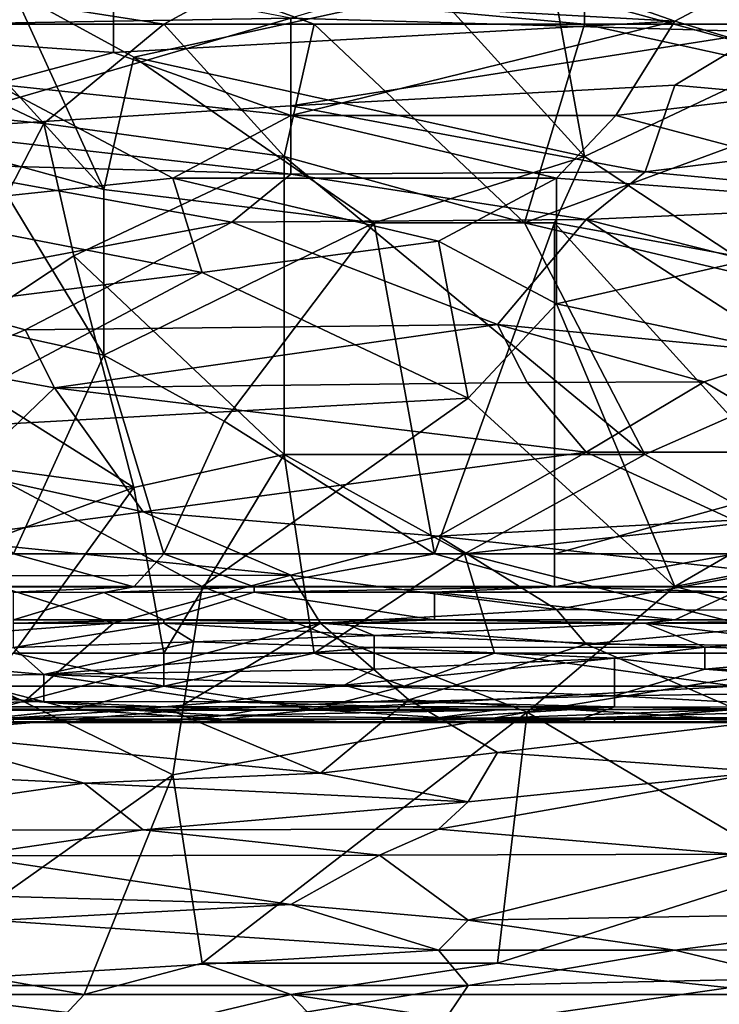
# Model space of a CAD drawing. Extents: x -0.375 to 0.375, y -0.309 to 0.309.
# Tile 162 of 226: x -0.047 to 0.003, y 0.138 to 0.208. Entities that reach past the tile are written whole.
import ezdxf

# ---------------------------------------------------------------- set-up
doc = ezdxf.new("R2010")
doc.units = 0

msp = doc.modelspace()

# ---------------------------------------------------------------- linework, layer by layer
for points in [[(-0.027417, 0.208015, 0.800761), (0.006257, 0.207032, 0.798826), (-0.002162, 0.215583, 0.812376)], [(0.01257, 0.21306, 0.808504), (-0.002162, 0.215583, 0.812376), (0.006257, 0.207032, 0.798826)], [(-0.054778, 0.213263, 0.81044), (-0.052673, 0.207588, 0.800761), (-0.027417, 0.208015, 0.800761)], [(-0.000057, 0.207797, 0.447201), (-0.040045, 0.210034, 0.447661), (-0.012685, 0.212272, 0.44808)], [(-0.000057, 0.207797, 0.447201), (-0.012685, 0.212272, 0.44808), (0.008361, 0.212272, 0.448068)], [(-0.000057, 0.207797, 0.447201), (0.008361, 0.212272, 0.448068), (0.014675, 0.203367, 0.446533)], [(-0.071615, 0.207797, 0.447359), (-0.073719, 0.210034, 0.447866), (-0.040045, 0.210034, 0.447661)], [(-0.071615, 0.207797, 0.447359), (-0.040045, 0.210034, 0.447661), (-0.040045, 0.20556, 0.446858)], [(-0.06002, 0.207591, 0.449946), (-0.036464, 0.207591, 0.449971), (-0.051454, 0.20995, 0.449611)], [(-0.040747, 0.195798, 0.354214), (-0.053596, 0.20995, 0.354317), (-0.047171, 0.20995, 0.354291)], [(-0.049313, 0.198157, 0.354246), (-0.053596, 0.20995, 0.354317), (-0.040747, 0.195798, 0.354214)], [(-0.036464, 0.207591, 0.449971), (-0.03218, 0.20995, 0.4496), (-0.051454, 0.20995, 0.449611)], [(-0.038605, 0.205233, 0.354291), (-0.047171, 0.20995, 0.354291), (-0.01719, 0.20995, 0.35426)], [(-0.040747, 0.195798, 0.354214), (-0.047171, 0.20995, 0.354291), (-0.038605, 0.205233, 0.354291)], [(-0.040045, 0.20556, 0.446858), (-0.040045, 0.210034, 0.447661), (-0.000057, 0.207797, 0.447201)], [(-0.038605, 0.205233, 0.354291), (-0.01719, 0.20995, 0.35426), (-0.006482, 0.198157, 0.354236)], [(-0.036464, 0.207591, 0.449971), (-0.025756, 0.207591, 0.449957), (-0.03218, 0.20995, 0.4496)], [(-0.006482, 0.207591, 0.449953), (-0.006482, 0.20995, 0.449596), (-0.03218, 0.20995, 0.4496)], [(-0.025756, 0.207591, 0.449957), (-0.006482, 0.207591, 0.449953), (-0.03218, 0.20995, 0.4496)], [(-0.006482, 0.198157, 0.354236), (-0.01719, 0.20995, 0.35426), (-0.008623, 0.20995, 0.354263)], [(0.008509, 0.205233, 0.354277), (-0.008623, 0.20995, 0.354263), (0.004226, 0.20995, 0.354256)], [(-0.006482, 0.198157, 0.354236), (-0.008623, 0.20995, 0.354263), (0.008509, 0.205233, 0.354277)], [(0.014933, 0.207591, 0.449942), (0.029924, 0.20995, 0.449593), (-0.006482, 0.20995, 0.449596)], [(-0.006482, 0.207591, 0.449953), (0.014933, 0.207591, 0.449942), (-0.006482, 0.20995, 0.449596)], [(-0.048464, 0.203322, 0.446544), (-0.071615, 0.207797, 0.447359), (-0.040045, 0.20556, 0.446858)], [(-0.054778, 0.200041, 0.789147), (-0.027417, 0.201767, 0.791083), (-0.027417, 0.208015, 0.800761)], [(-0.052673, 0.207588, 0.800761), (-0.054778, 0.200041, 0.789147), (-0.027417, 0.208015, 0.800761)], [(-0.040045, 0.20556, 0.446858), (-0.000057, 0.207797, 0.447201), (-0.027417, 0.201085, 0.446243)], [(-0.027417, 0.201767, 0.791083), (0.006257, 0.207032, 0.798826), (-0.027417, 0.208015, 0.800761)], [(-0.027417, 0.201085, 0.446243), (-0.000057, 0.207797, 0.447201), (-0.004267, 0.201085, 0.446232)], [(-0.004267, 0.201085, 0.446232), (-0.000057, 0.207797, 0.447201), (0.014675, 0.203367, 0.446533)], [(-0.068587, 0.202874, 0.449942), (-0.04503, 0.200515, 0.449939), (-0.06002, 0.207591, 0.449946)], [(-0.04503, 0.200515, 0.449939), (-0.036464, 0.207591, 0.449971), (-0.06002, 0.207591, 0.449946)], [(-0.04503, 0.200515, 0.449939), (-0.027897, 0.198157, 0.449942), (-0.036464, 0.207591, 0.449971)], [(-0.027897, 0.198157, 0.449942), (-0.025756, 0.207591, 0.449957), (-0.036464, 0.207591, 0.449971)], [(-0.027897, 0.198157, 0.449942), (-0.010765, 0.19344, 0.449961), (-0.025756, 0.207591, 0.449957)], [(0.006257, 0.207032, 0.798826), (-0.027417, 0.201767, 0.791083), (-0.000057, 0.203237, 0.793019)], [(-0.025756, 0.207591, 0.449957), (-0.010765, 0.19344, 0.449961), (-0.006482, 0.207591, 0.449953)], [(-0.010765, 0.19344, 0.449961), (0.014933, 0.202874, 0.449942), (-0.006482, 0.207591, 0.449953)], [(0.014933, 0.202874, 0.449942), (0.014933, 0.207591, 0.449942), (-0.006482, 0.207591, 0.449953)], [(-0.000057, 0.203237, 0.793019), (0.027303, 0.200763, 0.789147), (0.006257, 0.207032, 0.798826)], [(-0.027417, 0.201085, 0.446243), (-0.048464, 0.203322, 0.446544), (-0.040045, 0.20556, 0.446858)], [(-0.040747, 0.195798, 0.354214), (-0.038605, 0.205233, 0.354291), (-0.021473, 0.19344, 0.354201)], [(-0.021473, 0.19344, 0.354201), (-0.038605, 0.205233, 0.354291), (-0.006482, 0.198157, 0.354236)], [(0.004226, 0.191081, 0.354215), (-0.006482, 0.198157, 0.354236), (0.008509, 0.205233, 0.354277)], [(-0.04503, 0.200515, 0.449939), (-0.068587, 0.202874, 0.449942), (-0.053596, 0.184005, 0.449946)], [(-0.056882, 0.194372, 0.445695), (-0.048464, 0.203322, 0.446544), (-0.035836, 0.19661, 0.445837)], [(-0.035836, 0.19661, 0.445837), (-0.048464, 0.203322, 0.446544), (-0.027417, 0.201085, 0.446243)], [(-0.000057, 0.203237, 0.793019), (-0.027417, 0.201767, 0.791083), (-0.002162, 0.197063, 0.78334)], [(-0.010765, 0.19344, 0.449961), (0.019217, 0.186364, 0.449965), (0.014933, 0.202874, 0.449942)], [(0.020989, 0.194372, 0.445628), (-0.004267, 0.201085, 0.446232), (0.014675, 0.203367, 0.446533)], [(-0.000057, 0.203237, 0.793019), (-0.002162, 0.197063, 0.78334), (0.027303, 0.200763, 0.789147)], [(-0.054778, 0.200041, 0.789147), (-0.027417, 0.196905, 0.78334), (-0.027417, 0.201767, 0.791083)], [(-0.027417, 0.201767, 0.791083), (-0.027417, 0.196905, 0.78334), (-0.002162, 0.197063, 0.78334)], [(-0.035836, 0.19661, 0.445837), (-0.027417, 0.201085, 0.446243), (-0.008476, 0.19661, 0.445815)], [(-0.008476, 0.19661, 0.445815), (-0.027417, 0.201085, 0.446243), (-0.004267, 0.201085, 0.446232)], [(-0.008476, 0.19661, 0.445815), (-0.004267, 0.201085, 0.446232), (0.020989, 0.194372, 0.445628)], [(-0.002162, 0.197063, 0.78334), (0.020989, 0.194874, 0.779469), (0.027303, 0.200763, 0.789147)], [(-0.054778, 0.200041, 0.789147), (-0.054778, 0.197655, 0.785276), (-0.027417, 0.196905, 0.78334)], [(-0.053596, 0.184005, 0.449946), (-0.042888, 0.191081, 0.449966), (-0.04503, 0.200515, 0.449939)], [(-0.042888, 0.191081, 0.449966), (-0.027897, 0.198157, 0.449942), (-0.04503, 0.200515, 0.449939)], [(-0.062162, 0.188723, 0.354217), (-0.049313, 0.198157, 0.354246), (-0.040747, 0.184005, 0.354201)], [(-0.040747, 0.184005, 0.354201), (-0.049313, 0.198157, 0.354246), (-0.040747, 0.195798, 0.354214)], [(-0.027897, 0.17693, 0.449921), (-0.027897, 0.198157, 0.449942), (-0.042888, 0.191081, 0.449966)], [(-0.002199, 0.17693, 0.449929), (-0.010765, 0.19344, 0.449961), (-0.027897, 0.198157, 0.449942)], [(-0.027897, 0.17693, 0.449921), (-0.002199, 0.17693, 0.449929), (-0.027897, 0.198157, 0.449942)], [(-0.008623, 0.19344, 0.3542), (-0.021473, 0.19344, 0.354201), (-0.006482, 0.198157, 0.354236)], [(-0.008623, 0.19344, 0.3542), (-0.006482, 0.198157, 0.354236), (0.004226, 0.191081, 0.354215)], [(-0.031627, 0.19348, 0.777533), (-0.054778, 0.197655, 0.785276), (-0.056882, 0.188724, 0.769791)], [(-0.031627, 0.19348, 0.777533), (-0.027417, 0.196905, 0.78334), (-0.054778, 0.197655, 0.785276)], [(-0.056882, 0.194372, 0.445695), (-0.035836, 0.19661, 0.445837), (-0.033731, 0.189897, 0.445407)], [(-0.016894, 0.192135, 0.445497), (-0.035836, 0.19661, 0.445837), (-0.008476, 0.19661, 0.445815)], [(-0.033731, 0.189897, 0.445407), (-0.035836, 0.19661, 0.445837), (-0.016894, 0.192135, 0.445497)], [(-0.031627, 0.19348, 0.777533), (-0.006371, 0.193658, 0.777533), (-0.027417, 0.196905, 0.78334)], [(-0.027417, 0.196905, 0.78334), (-0.006371, 0.193658, 0.777533), (-0.002162, 0.197063, 0.78334)], [(-0.016894, 0.192135, 0.445497), (-0.008476, 0.19661, 0.445815), (-0.008476, 0.18766, 0.445298)], [(-0.008476, 0.18766, 0.445298), (-0.008476, 0.19661, 0.445815), (0.020989, 0.194372, 0.445628)], [(-0.002162, 0.197063, 0.78334), (-0.006371, 0.193658, 0.777533), (0.020989, 0.194874, 0.779469)], [(-0.040747, 0.184005, 0.354201), (-0.040747, 0.195798, 0.354214), (-0.021473, 0.19344, 0.354201)], [(-0.033731, 0.189897, 0.445407), (-0.06951, 0.185422, 0.445262), (-0.056882, 0.194372, 0.445695)], [(0.023094, 0.180948, 0.44506), (-0.008476, 0.18766, 0.445298), (0.020989, 0.194372, 0.445628)], [(0.020989, 0.194874, 0.779469), (-0.006371, 0.193658, 0.777533), (0.018884, 0.187277, 0.765919)], [(-0.031627, 0.19348, 0.777533), (-0.012685, 0.186193, 0.763984), (-0.006371, 0.193658, 0.777533)], [(-0.006371, 0.193658, 0.777533), (-0.012685, 0.186193, 0.763984), (0.008361, 0.18414, 0.760112)], [(-0.006371, 0.193658, 0.777533), (0.008361, 0.18414, 0.760112), (0.018884, 0.187277, 0.765919)], [(-0.056882, 0.188724, 0.769791), (-0.046359, 0.185799, 0.763984), (-0.031627, 0.19348, 0.777533)], [(-0.046359, 0.185799, 0.763984), (-0.012685, 0.186193, 0.763984), (-0.031627, 0.19348, 0.777533)], [(-0.03218, 0.179288, 0.354227), (-0.040747, 0.184005, 0.354201), (-0.021473, 0.19344, 0.354201)], [(-0.03218, 0.179288, 0.354227), (-0.021473, 0.19344, 0.354201), (-0.01719, 0.169854, 0.354246)], [(-0.01719, 0.169854, 0.354246), (-0.021473, 0.19344, 0.354201), (-0.008623, 0.19344, 0.3542)], [(-0.01719, 0.169854, 0.354246), (-0.008623, 0.19344, 0.3542), (-0.008623, 0.169854, 0.354243)], [(-0.002199, 0.17693, 0.449929), (0.019217, 0.186364, 0.449965), (-0.010765, 0.19344, 0.449961)], [(0.008509, 0.174571, 0.354203), (-0.008623, 0.19344, 0.3542), (0.004226, 0.191081, 0.354215)], [(0.008509, 0.174571, 0.354203), (-0.008623, 0.169854, 0.354243), (-0.008623, 0.19344, 0.3542)], [(-0.033731, 0.189897, 0.445407), (-0.016894, 0.192135, 0.445497), (-0.01479, 0.180948, 0.445077)], [(-0.01479, 0.180948, 0.445077), (-0.016894, 0.192135, 0.445497), (-0.008476, 0.18766, 0.445298)], [(-0.038605, 0.174571, 0.449936), (-0.042888, 0.191081, 0.449966), (-0.053596, 0.184005, 0.449946)], [(-0.038605, 0.174571, 0.449936), (-0.027897, 0.17693, 0.449921), (-0.042888, 0.191081, 0.449966)], [(-0.054778, 0.17871, 0.445077), (-0.06951, 0.185422, 0.445262), (-0.033731, 0.189897, 0.445407)], [(-0.054778, 0.17871, 0.445077), (-0.033731, 0.189897, 0.445407), (-0.01479, 0.180948, 0.445077)], [(-0.047171, 0.169854, 0.354249), (-0.062162, 0.188723, 0.354217), (-0.040747, 0.184005, 0.354201)], [(-0.056882, 0.188724, 0.769791), (-0.052673, 0.183185, 0.759287), (-0.046359, 0.185799, 0.763984)], [(-0.01479, 0.180948, 0.445077), (-0.008476, 0.18766, 0.445298), (-0.000057, 0.167523, 0.444801)], [(-0.000057, 0.167523, 0.444801), (-0.008476, 0.18766, 0.445298), (0.023094, 0.180948, 0.44506)], [(-0.046359, 0.185799, 0.763984), (-0.044254, 0.181678, 0.756241), (-0.012685, 0.186193, 0.763984)], [(-0.044254, 0.181678, 0.756241), (-0.01058, 0.182043, 0.756241), (-0.012685, 0.186193, 0.763984)], [(0.008361, 0.18414, 0.760112), (-0.012685, 0.186193, 0.763984), (0.002047, 0.182094, 0.756241)], [(-0.01058, 0.182043, 0.756241), (0.002047, 0.182094, 0.756241), (-0.012685, 0.186193, 0.763984)], [(-0.002199, 0.17693, 0.449929), (0.006367, 0.172213, 0.449903), (0.019217, 0.186364, 0.449965)], [(-0.046359, 0.185799, 0.763984), (-0.052673, 0.183185, 0.759287), (-0.044254, 0.181678, 0.756241)], [(-0.038605, 0.174571, 0.449936), (-0.053596, 0.184005, 0.449946), (-0.055737, 0.17693, 0.449939)], [(-0.047171, 0.169854, 0.354249), (-0.040747, 0.184005, 0.354201), (-0.036464, 0.169854, 0.35424)], [(-0.036464, 0.169854, 0.35424), (-0.040747, 0.184005, 0.354201), (-0.03218, 0.179288, 0.354227)], [(0.002047, 0.182094, 0.756241), (0.010466, 0.177094, 0.746563), (0.008361, 0.18414, 0.760112)], [(-0.052673, 0.183185, 0.759287), (-0.050568, 0.175623, 0.744627), (-0.044254, 0.181678, 0.756241)], [(-0.044254, 0.181678, 0.756241), (-0.006371, 0.177084, 0.746563), (-0.01058, 0.182043, 0.756241)], [(-0.006371, 0.177084, 0.746563), (0.002047, 0.182094, 0.756241), (-0.01058, 0.182043, 0.756241)], [(-0.006371, 0.177084, 0.746563), (0.010466, 0.177094, 0.746563), (0.002047, 0.182094, 0.756241)], [(-0.050568, 0.175623, 0.744627), (-0.037941, 0.172843, 0.73882), (-0.044254, 0.181678, 0.756241)], [(-0.044254, 0.181678, 0.756241), (-0.037941, 0.172843, 0.73882), (-0.006371, 0.177084, 0.746563)], [(-0.033731, 0.167523, 0.44484), (-0.054778, 0.17871, 0.445077), (-0.01479, 0.180948, 0.445077)], [(-0.033731, 0.167523, 0.44484), (-0.01479, 0.180948, 0.445077), (-0.000057, 0.167523, 0.444801)], [(0.023094, 0.171998, 0.444854), (-0.000057, 0.167523, 0.444801), (0.023094, 0.180948, 0.44506)], [(-0.036464, 0.169854, 0.35424), (-0.03218, 0.179288, 0.354227), (-0.01719, 0.169854, 0.354246)], [(-0.063196, 0.167523, 0.444898), (-0.054778, 0.17871, 0.445077), (-0.033731, 0.167523, 0.44484)], [(-0.064304, 0.165137, 0.449874), (-0.038605, 0.174571, 0.449936), (-0.055737, 0.17693, 0.449939)], [(-0.036464, 0.162778, 0.449866), (-0.027897, 0.17693, 0.449921), (-0.038605, 0.174571, 0.449936)], [(-0.037941, 0.172843, 0.73882), (-0.016894, 0.171097, 0.734949), (-0.006371, 0.177084, 0.746563)], [(-0.025756, 0.162778, 0.449837), (-0.027897, 0.17693, 0.449921), (-0.036464, 0.162778, 0.449866)], [(-0.015048, 0.169854, 0.449896), (-0.002199, 0.17693, 0.449929), (-0.027897, 0.17693, 0.449921)], [(-0.025756, 0.162778, 0.449837), (-0.015048, 0.169854, 0.449896), (-0.027897, 0.17693, 0.449921)], [(0.004152, 0.172248, 0.736884), (-0.006371, 0.177084, 0.746563), (-0.016894, 0.171097, 0.734949)], [(-0.015048, 0.169854, 0.449896), (0.006367, 0.172213, 0.449903), (-0.002199, 0.17693, 0.449929)], [(0.010466, 0.177094, 0.746563), (-0.006371, 0.177084, 0.746563), (0.004152, 0.172248, 0.736884)], [(-0.050568, 0.175623, 0.744627), (-0.052673, 0.170879, 0.734949), (-0.037941, 0.172843, 0.73882)], [(-0.064304, 0.165137, 0.449874), (-0.047171, 0.162778, 0.449845), (-0.038605, 0.174571, 0.449936)], [(-0.047171, 0.162778, 0.449845), (-0.036464, 0.162778, 0.449866), (-0.038605, 0.174571, 0.449936)], [(-0.008623, 0.169854, 0.354243), (0.008509, 0.174571, 0.354203), (0.004226, 0.169854, 0.354243)], [(-0.052673, 0.170879, 0.734949), (-0.027417, 0.168334, 0.729142), (-0.037941, 0.172843, 0.73882)], [(-0.027417, 0.168334, 0.729142), (-0.016894, 0.171097, 0.734949), (-0.037941, 0.172843, 0.73882)], [(0.004152, 0.172248, 0.736884), (-0.016894, 0.171097, 0.734949), (0.006257, 0.168539, 0.729142)], [(0.012792, 0.162778, 0.44983), (0.006367, 0.172213, 0.449903), (-0.015048, 0.169854, 0.449896)], [(0.01678, 0.163048, 0.44475), (-0.000057, 0.167523, 0.444801), (0.023094, 0.171998, 0.444854)], [(-0.050568, 0.168286, 0.729142), (-0.027417, 0.168334, 0.729142), (-0.052673, 0.170879, 0.734949)], [(-0.027417, 0.168334, 0.729142), (-0.008476, 0.165868, 0.723335), (-0.016894, 0.171097, 0.734949)], [(-0.008476, 0.165868, 0.723335), (0.006257, 0.168539, 0.729142), (-0.016894, 0.171097, 0.734949)], [(-0.055737, 0.167495, 0.35447), (-0.047171, 0.169854, 0.354249), (-0.038605, 0.167495, 0.354482)], [(-0.038605, 0.167495, 0.354482), (-0.047171, 0.169854, 0.354249), (-0.036464, 0.169854, 0.35424)], [(-0.038605, 0.167495, 0.354482), (-0.036464, 0.169854, 0.35424), (-0.030039, 0.167495, 0.354486)], [(-0.030039, 0.167495, 0.354486), (-0.036464, 0.169854, 0.35424), (-0.01719, 0.169854, 0.354246)], [(-0.030039, 0.167495, 0.354486), (-0.01719, 0.169854, 0.354246), (-0.008623, 0.167495, 0.354495)], [(-0.012907, 0.162778, 0.44983), (-0.015048, 0.169854, 0.449896), (-0.025756, 0.162778, 0.449837)], [(-0.008623, 0.167495, 0.354495), (-0.01719, 0.169854, 0.354246), (-0.008623, 0.169854, 0.354243)], [(-0.012907, 0.162778, 0.44983), (0.012792, 0.162778, 0.44983), (-0.015048, 0.169854, 0.449896)], [(-0.008623, 0.167495, 0.354495), (0.004226, 0.169854, 0.354243), (0.004226, 0.167495, 0.35448)], [(-0.008623, 0.167495, 0.354495), (-0.008623, 0.169854, 0.354243), (0.004226, 0.169854, 0.354243)], [(-0.008476, 0.165868, 0.723335), (0.018884, 0.165818, 0.723335), (0.006257, 0.168539, 0.729142)], [(-0.063196, 0.163199, 0.717528), (-0.040045, 0.164904, 0.721399), (-0.050568, 0.168286, 0.729142)], [(-0.027417, 0.168334, 0.729142), (-0.050568, 0.168286, 0.729142), (-0.040045, 0.164904, 0.721399)], [(-0.040045, 0.164904, 0.721399), (-0.025313, 0.164894, 0.721399), (-0.027417, 0.168334, 0.729142)], [(-0.027417, 0.168334, 0.729142), (-0.025313, 0.164894, 0.721399), (-0.008476, 0.165868, 0.723335)], [(-0.035836, 0.154098, 0.444767), (-0.063196, 0.167523, 0.444898), (-0.033731, 0.167523, 0.44484)], [(-0.054778, 0.140673, 0.444745), (-0.063196, 0.167523, 0.444898), (-0.035836, 0.154098, 0.444767)], [(-0.038605, 0.167495, 0.354482), (-0.047171, 0.167109, 0.354816), (-0.055737, 0.167495, 0.35447)], [(-0.040747, 0.167097, 0.354816), (-0.047171, 0.167109, 0.354816), (-0.038605, 0.167495, 0.354482)], [(-0.047171, 0.167109, 0.354816), (-0.040747, 0.167097, 0.354816), (-0.047171, 0.165137, 0.358014)], [(-0.047171, 0.165137, 0.358014), (-0.040747, 0.167097, 0.354816), (-0.036464, 0.165137, 0.357969)], [(-0.030039, 0.167112, 0.354816), (-0.040747, 0.167097, 0.354816), (-0.030039, 0.167495, 0.354486)], [(-0.030039, 0.167495, 0.354486), (-0.040747, 0.167097, 0.354816), (-0.038605, 0.167495, 0.354482)], [(-0.040747, 0.167097, 0.354816), (-0.030039, 0.167112, 0.354816), (-0.036464, 0.165137, 0.357969)], [(-0.036464, 0.165137, 0.357969), (-0.030039, 0.167112, 0.354816), (-0.01719, 0.165137, 0.357975)], [(-0.035836, 0.154098, 0.444767), (-0.033731, 0.167523, 0.44484), (-0.01058, 0.158573, 0.444752)], [(-0.01058, 0.158573, 0.444752), (-0.033731, 0.167523, 0.44484), (-0.000057, 0.167523, 0.444801)], [(-0.008623, 0.167495, 0.354495), (-0.030039, 0.167112, 0.354816), (-0.030039, 0.167495, 0.354486)], [(-0.01719, 0.167102, 0.354816), (-0.030039, 0.167112, 0.354816), (-0.008623, 0.167495, 0.354495)], [(-0.030039, 0.167112, 0.354816), (-0.01719, 0.167102, 0.354816), (-0.01719, 0.165137, 0.357975)], [(0.004226, 0.167106, 0.354816), (-0.01719, 0.167102, 0.354816), (-0.008623, 0.167495, 0.354495)], [(-0.01719, 0.167102, 0.354816), (0.004226, 0.167106, 0.354816), (-0.000057, 0.165137, 0.357977)], [(-0.01719, 0.165137, 0.357975), (-0.01719, 0.167102, 0.354816), (-0.000057, 0.165137, 0.357977)], [(0.01678, 0.163048, 0.44475), (-0.01058, 0.158573, 0.444752), (-0.000057, 0.167523, 0.444801)], [(0.004226, 0.167495, 0.35448), (0.004226, 0.167106, 0.354816), (-0.008623, 0.167495, 0.354495)], [(-0.000057, 0.165137, 0.357977), (0.004226, 0.167106, 0.354816), (0.012792, 0.165137, 0.357966)], [(-0.008476, 0.165868, 0.723335), (-0.025313, 0.164894, 0.721399), (-0.006371, 0.16341, 0.717528)], [(-0.008476, 0.165868, 0.723335), (-0.006371, 0.16341, 0.717528), (0.018884, 0.165818, 0.723335)], [(-0.006371, 0.16341, 0.717528), (0.023094, 0.16325, 0.717528), (0.018884, 0.165818, 0.723335)], [(-0.063196, 0.163199, 0.717528), (-0.046359, 0.15936, 0.707849), (-0.040045, 0.164904, 0.721399)], [(-0.036464, 0.1649, 0.358692), (-0.047171, 0.164916, 0.358692), (-0.036464, 0.165137, 0.357969)], [(-0.036464, 0.165137, 0.357969), (-0.047171, 0.164916, 0.358692), (-0.047171, 0.165137, 0.358014)], [(-0.047171, 0.164916, 0.358692), (-0.036464, 0.1649, 0.358692), (-0.047171, 0.163176, 0.374198)], [(-0.047171, 0.163176, 0.374198), (-0.036464, 0.1649, 0.358692), (-0.034322, 0.163585, 0.370321)], [(-0.040045, 0.164904, 0.721399), (-0.046359, 0.15936, 0.707849), (-0.025313, 0.164894, 0.721399)], [(-0.046359, 0.15936, 0.707849), (-0.035836, 0.158623, 0.705914), (-0.025313, 0.164894, 0.721399)], [(-0.01719, 0.165137, 0.357975), (-0.023614, 0.164915, 0.358692), (-0.036464, 0.165137, 0.357969)], [(-0.023614, 0.164915, 0.358692), (-0.036464, 0.1649, 0.358692), (-0.036464, 0.165137, 0.357969)], [(-0.036464, 0.1649, 0.358692), (-0.023614, 0.164915, 0.358692), (-0.021473, 0.164023, 0.366445)], [(-0.034322, 0.163585, 0.370321), (-0.036464, 0.1649, 0.358692), (-0.021473, 0.164023, 0.366445)], [(-0.025313, 0.164894, 0.721399), (-0.035836, 0.158623, 0.705914), (-0.018999, 0.159445, 0.707849)], [(-0.018999, 0.159445, 0.707849), (-0.006371, 0.16341, 0.717528), (-0.025313, 0.164894, 0.721399)], [(-0.002199, 0.164894, 0.358692), (-0.023614, 0.164915, 0.358692), (-0.01719, 0.165137, 0.357975)], [(-0.023614, 0.164915, 0.358692), (-0.002199, 0.164894, 0.358692), (-0.021473, 0.164023, 0.366445)], [(-0.021473, 0.164023, 0.366445), (-0.002199, 0.164894, 0.358692), (0.002084, 0.163185, 0.374198)], [(-0.000057, 0.165137, 0.357977), (-0.002199, 0.164894, 0.358692), (-0.01719, 0.165137, 0.357975)], [(0.014933, 0.164914, 0.358692), (-0.002199, 0.164894, 0.358692), (0.012792, 0.165137, 0.357966)], [(0.012792, 0.165137, 0.357966), (-0.002199, 0.164894, 0.358692), (-0.000057, 0.165137, 0.357977)], [(-0.002199, 0.164894, 0.358692), (0.014933, 0.164914, 0.358692), (0.008509, 0.163591, 0.370321)], [(-0.002199, 0.164894, 0.358692), (0.008509, 0.163591, 0.370321), (0.002084, 0.163185, 0.374198)], [(-0.034322, 0.163585, 0.370321), (-0.04503, 0.161242, 0.39358), (-0.047171, 0.163176, 0.374198)], [(-0.034322, 0.163585, 0.370321), (-0.021473, 0.16318, 0.374198), (-0.04503, 0.161242, 0.39358)], [(-0.034322, 0.163585, 0.370321), (-0.021473, 0.164023, 0.366445), (-0.021473, 0.16318, 0.374198)], [(-0.021473, 0.164023, 0.366445), (0.002084, 0.163185, 0.374198), (-0.021473, 0.16318, 0.374198)], [(0.008509, 0.163591, 0.370321), (0.014933, 0.162785, 0.378074), (0.002084, 0.163185, 0.374198)], [(-0.054778, 0.157096, 0.702042), (-0.046359, 0.15936, 0.707849), (-0.063196, 0.163199, 0.717528)], [(-0.057879, 0.162397, 0.38195), (-0.047171, 0.163176, 0.374198), (-0.04503, 0.161242, 0.39358)], [(-0.049313, 0.16042, 0.449371), (-0.036464, 0.16042, 0.449396), (-0.047171, 0.162778, 0.449845)], [(-0.036464, 0.16042, 0.449396), (-0.036464, 0.162778, 0.449866), (-0.047171, 0.162778, 0.449845)], [(-0.021473, 0.161622, 0.389703), (-0.04503, 0.161242, 0.39358), (-0.021473, 0.16318, 0.374198)], [(-0.036464, 0.16042, 0.449396), (-0.019331, 0.16042, 0.449387), (-0.025756, 0.162778, 0.449837)], [(-0.036464, 0.16042, 0.449396), (-0.025756, 0.162778, 0.449837), (-0.036464, 0.162778, 0.449866)], [(-0.019331, 0.16042, 0.449387), (-0.012907, 0.162778, 0.44983), (-0.025756, 0.162778, 0.449837)], [(-0.021473, 0.16318, 0.374198), (0.002084, 0.163185, 0.374198), (-0.00434, 0.162402, 0.38195)], [(-0.00434, 0.162402, 0.38195), (-0.021473, 0.161622, 0.389703), (-0.021473, 0.16318, 0.374198)], [(-0.019331, 0.16042, 0.449387), (0.004226, 0.16042, 0.449371), (-0.012907, 0.162778, 0.44983)], [(-0.018999, 0.159445, 0.707849), (0.006257, 0.157924, 0.703978), (-0.006371, 0.16341, 0.717528)], [(0.004226, 0.16042, 0.449371), (0.012792, 0.162778, 0.44983), (-0.012907, 0.162778, 0.44983)], [(0.008361, 0.147386, 0.44472), (-0.01058, 0.158573, 0.444752), (0.01678, 0.163048, 0.44475)], [(0.006257, 0.157924, 0.703978), (0.023094, 0.16325, 0.717528), (-0.006371, 0.16341, 0.717528)], [(-0.00434, 0.162402, 0.38195), (0.002084, 0.163185, 0.374198), (0.002084, 0.161622, 0.389703)], [(0.002084, 0.163185, 0.374198), (0.014933, 0.162785, 0.378074), (0.002084, 0.161622, 0.389703)], [(0.002084, 0.161622, 0.389703), (0.014933, 0.162785, 0.378074), (0.025641, 0.161242, 0.39358)], [(-0.057879, 0.162397, 0.38195), (-0.04503, 0.161242, 0.39358), (-0.070728, 0.160853, 0.397456)], [(-0.023614, 0.160492, 0.401332), (-0.00434, 0.162402, 0.38195), (-0.00434, 0.159718, 0.409085)], [(-0.021473, 0.161622, 0.389703), (-0.00434, 0.162402, 0.38195), (-0.023614, 0.160492, 0.401332)], [(-0.00434, 0.162402, 0.38195), (0.002084, 0.161622, 0.389703), (-0.00434, 0.159718, 0.409085)], [(-0.023614, 0.160492, 0.401332), (-0.04503, 0.161242, 0.39358), (-0.021473, 0.161622, 0.389703)], [(0.021358, 0.160103, 0.405209), (-0.00434, 0.159718, 0.409085), (0.002084, 0.161622, 0.389703)], [(0.002084, 0.161622, 0.389703), (0.025641, 0.161242, 0.39358), (0.021358, 0.160103, 0.405209)], [(-0.070728, 0.160853, 0.397456), (-0.04503, 0.161242, 0.39358), (-0.04503, 0.159312, 0.412961)], [(-0.070728, 0.160853, 0.397456), (-0.04503, 0.159312, 0.412961), (-0.062162, 0.158946, 0.416838)], [(-0.04503, 0.159312, 0.412961), (-0.04503, 0.161242, 0.39358), (-0.03218, 0.159301, 0.412961)], [(-0.023614, 0.160492, 0.401332), (-0.03218, 0.159301, 0.412961), (-0.04503, 0.161242, 0.39358)], [(-0.068587, 0.158748, 0.447849), (-0.042888, 0.158756, 0.447849), (-0.049313, 0.16042, 0.449371)], [(-0.049313, 0.16042, 0.449371), (-0.042888, 0.158756, 0.447849), (-0.036464, 0.16042, 0.449396)], [(-0.042888, 0.158756, 0.447849), (-0.025756, 0.158761, 0.447849), (-0.036464, 0.16042, 0.449396)], [(-0.036464, 0.16042, 0.449396), (-0.025756, 0.158761, 0.447849), (-0.019331, 0.16042, 0.449387)], [(-0.023614, 0.160492, 0.401332), (-0.019331, 0.159303, 0.412961), (-0.03218, 0.159301, 0.412961)], [(-0.019331, 0.16042, 0.449387), (-0.025756, 0.158761, 0.447849), (0.004226, 0.16042, 0.449371)], [(-0.025756, 0.158761, 0.447849), (0.004226, 0.158763, 0.447849), (0.004226, 0.16042, 0.449371)], [(-0.023614, 0.160492, 0.401332), (-0.00434, 0.159718, 0.409085), (-0.019331, 0.159303, 0.412961)], [(-0.00434, 0.159718, 0.409085), (0.021358, 0.160103, 0.405209), (0.01065, 0.158928, 0.416838)], [(-0.062162, 0.158946, 0.416838), (-0.04503, 0.159312, 0.412961), (-0.036464, 0.158937, 0.416838)], [(-0.046359, 0.15936, 0.707849), (-0.054778, 0.157096, 0.702042), (-0.035836, 0.158623, 0.705914)], [(-0.04503, 0.159312, 0.412961), (-0.03218, 0.159301, 0.412961), (-0.036464, 0.158937, 0.416838)], [(-0.036464, 0.158937, 0.416838), (-0.03218, 0.159301, 0.412961), (-0.019331, 0.158946, 0.416838)], [(-0.035836, 0.158623, 0.705914), (-0.025313, 0.154211, 0.6943), (-0.018999, 0.159445, 0.707849)], [(-0.03218, 0.159301, 0.412961), (-0.019331, 0.159303, 0.412961), (-0.019331, 0.158946, 0.416838)], [(-0.018999, 0.159445, 0.707849), (-0.025313, 0.154211, 0.6943), (-0.012685, 0.155678, 0.698171)], [(-0.019331, 0.159303, 0.412961), (-0.00434, 0.159718, 0.409085), (-0.00434, 0.158948, 0.416838)], [(-0.019331, 0.158946, 0.416838), (-0.019331, 0.159303, 0.412961), (-0.00434, 0.158948, 0.416838)], [(-0.018999, 0.159445, 0.707849), (-0.012685, 0.155678, 0.698171), (0.006257, 0.157924, 0.703978)], [(-0.00434, 0.158948, 0.416838), (-0.00434, 0.159718, 0.409085), (0.01065, 0.158928, 0.416838)], [(-0.042888, 0.158756, 0.447849), (-0.068587, 0.158748, 0.447849), (-0.049313, 0.158061, 0.445466)], [(-0.062162, 0.158946, 0.416838), (-0.036464, 0.158937, 0.416838), (-0.038605, 0.1587, 0.420714)], [(-0.06002, 0.158717, 0.420714), (-0.062162, 0.158946, 0.416838), (-0.038605, 0.1587, 0.420714)], [(-0.06002, 0.158717, 0.420714), (-0.038605, 0.1587, 0.420714), (-0.047171, 0.158153, 0.432343)], [(-0.054778, 0.157096, 0.702042), (-0.025313, 0.154211, 0.6943), (-0.035836, 0.158623, 0.705914)], [(-0.03218, 0.158061, 0.445541), (-0.042888, 0.158756, 0.447849), (-0.049313, 0.158061, 0.445466)], [(-0.047171, 0.158153, 0.432343), (-0.038605, 0.1587, 0.420714), (-0.03218, 0.158325, 0.428467)], [(-0.025756, 0.158761, 0.447849), (-0.042888, 0.158756, 0.447849), (-0.03218, 0.158061, 0.445541)], [(-0.038605, 0.1587, 0.420714), (-0.036464, 0.158937, 0.416838), (-0.030039, 0.158705, 0.420714)], [(-0.038605, 0.1587, 0.420714), (-0.030039, 0.158705, 0.420714), (-0.03218, 0.158325, 0.428467)], [(-0.036464, 0.158937, 0.416838), (-0.019331, 0.158946, 0.416838), (-0.030039, 0.158705, 0.420714)], [(-0.033731, 0.140673, 0.444741), (-0.035836, 0.154098, 0.444767), (-0.01058, 0.158573, 0.444752)], [(-0.012685, 0.140673, 0.444741), (-0.033731, 0.140673, 0.444741), (-0.01058, 0.158573, 0.444752)], [(-0.015048, 0.158061, 0.445507), (-0.025756, 0.158761, 0.447849), (-0.03218, 0.158061, 0.445541)], [(-0.03218, 0.158325, 0.428467), (-0.012907, 0.158705, 0.420714), (-0.01719, 0.158147, 0.432343)], [(-0.030039, 0.158705, 0.420714), (-0.012907, 0.158705, 0.420714), (-0.03218, 0.158325, 0.428467)], [(-0.030039, 0.158705, 0.420714), (-0.019331, 0.158946, 0.416838), (-0.012907, 0.158705, 0.420714)], [(0.004226, 0.158763, 0.447849), (-0.025756, 0.158761, 0.447849), (-0.015048, 0.158061, 0.445507)], [(-0.019331, 0.158946, 0.416838), (-0.00434, 0.158948, 0.416838), (-0.012907, 0.158705, 0.420714)], [(-0.01719, 0.158147, 0.432343), (-0.00434, 0.158948, 0.416838), (-0.006482, 0.158155, 0.432343)], [(-0.012907, 0.158705, 0.420714), (-0.00434, 0.158948, 0.416838), (-0.01719, 0.158147, 0.432343)], [(-0.00434, 0.158061, 0.445404), (0.004226, 0.158763, 0.447849), (-0.015048, 0.158061, 0.445507)], [(-0.012685, 0.140673, 0.444741), (-0.01058, 0.158573, 0.444752), (0.008361, 0.147386, 0.44472)], [(-0.00434, 0.158948, 0.416838), (0.01065, 0.158693, 0.420714), (-0.006482, 0.158155, 0.432343)], [(-0.006482, 0.158155, 0.432343), (0.01065, 0.158693, 0.420714), (0.019217, 0.158158, 0.432343)], [(-0.00434, 0.158948, 0.416838), (0.01065, 0.158928, 0.416838), (0.01065, 0.158693, 0.420714)], [(0.019217, 0.158061, 0.445587), (0.004226, 0.158763, 0.447849), (-0.00434, 0.158061, 0.445404)], [(-0.049313, 0.158061, 0.445466), (-0.049313, 0.157824, 0.443972), (-0.03218, 0.158061, 0.445541)], [(-0.049313, 0.157824, 0.443972), (-0.034322, 0.157812, 0.443972), (-0.03218, 0.158061, 0.445541)], [(-0.049313, 0.157824, 0.443972), (-0.047171, 0.157894, 0.440096), (-0.034322, 0.157812, 0.443972)], [(-0.047171, 0.158153, 0.432343), (-0.03218, 0.158325, 0.428467), (-0.036464, 0.157877, 0.440096)], [(-0.047171, 0.158153, 0.432343), (-0.036464, 0.157877, 0.440096), (-0.047171, 0.157894, 0.440096)], [(-0.047171, 0.157894, 0.440096), (-0.036464, 0.157877, 0.440096), (-0.034322, 0.157812, 0.443972)], [(-0.036464, 0.157877, 0.440096), (-0.03218, 0.158325, 0.428467), (-0.01719, 0.158147, 0.432343)], [(-0.036464, 0.157877, 0.440096), (-0.01719, 0.158147, 0.432343), (-0.01719, 0.157884, 0.440096)], [(-0.036464, 0.157877, 0.440096), (-0.01719, 0.157884, 0.440096), (-0.034322, 0.157812, 0.443972)], [(-0.034322, 0.157812, 0.443972), (-0.021473, 0.15782, 0.443972), (-0.03218, 0.158061, 0.445541)], [(-0.034322, 0.157812, 0.443972), (-0.01719, 0.157884, 0.440096), (-0.021473, 0.15782, 0.443972)], [(-0.03218, 0.158061, 0.445541), (-0.021473, 0.15782, 0.443972), (-0.015048, 0.158061, 0.445507)], [(-0.015048, 0.158061, 0.445507), (-0.021473, 0.15782, 0.443972), (-0.00434, 0.158061, 0.445404)], [(-0.021473, 0.15782, 0.443972), (-0.00434, 0.157834, 0.443972), (-0.00434, 0.158061, 0.445404)], [(-0.021473, 0.15782, 0.443972), (-0.006482, 0.157894, 0.440096), (-0.00434, 0.157834, 0.443972)], [(-0.01719, 0.157884, 0.440096), (-0.006482, 0.157894, 0.440096), (-0.021473, 0.15782, 0.443972)], [(-0.01719, 0.158147, 0.432343), (-0.006482, 0.158155, 0.432343), (-0.006482, 0.157894, 0.440096)], [(-0.01719, 0.157884, 0.440096), (-0.01719, 0.158147, 0.432343), (-0.006482, 0.157894, 0.440096)], [(-0.012685, 0.155678, 0.698171), (0.006257, 0.154319, 0.6943), (0.006257, 0.157924, 0.703978)], [(-0.006482, 0.158155, 0.432343), (0.019217, 0.158158, 0.432343), (0.014933, 0.157884, 0.440096)], [(-0.006482, 0.157894, 0.440096), (-0.006482, 0.158155, 0.432343), (0.014933, 0.157884, 0.440096)], [(-0.006482, 0.157894, 0.440096), (0.014933, 0.157884, 0.440096), (-0.00434, 0.157834, 0.443972)], [(-0.00434, 0.158061, 0.445404), (-0.00434, 0.157834, 0.443972), (0.019217, 0.158061, 0.445587)], [(-0.00434, 0.157834, 0.443972), (0.0235, 0.157797, 0.443972), (0.019217, 0.158061, 0.445587)], [(-0.00434, 0.157834, 0.443972), (0.014933, 0.157884, 0.440096), (0.0235, 0.157797, 0.443972)], [(-0.071615, 0.1549, 0.696235), (-0.04215, 0.153493, 0.692364), (-0.054778, 0.157096, 0.702042)], [(-0.04215, 0.153493, 0.692364), (-0.025313, 0.154211, 0.6943), (-0.054778, 0.157096, 0.702042)], [(-0.025313, 0.154211, 0.6943), (-0.01479, 0.152176, 0.688492), (-0.012685, 0.155678, 0.698171)], [(-0.01479, 0.152176, 0.688492), (0.006257, 0.154319, 0.6943), (-0.012685, 0.155678, 0.698171)], [(-0.071615, 0.1549, 0.696235), (-0.065301, 0.150156, 0.682685), (-0.04215, 0.153493, 0.692364)], [(-0.04215, 0.138436, 0.444785), (-0.054778, 0.140673, 0.444745), (-0.035836, 0.154098, 0.444767)], [(-0.04215, 0.153493, 0.692364), (-0.01479, 0.152176, 0.688492), (-0.025313, 0.154211, 0.6943)], [(-0.04215, 0.138436, 0.444785), (-0.035836, 0.154098, 0.444767), (-0.033731, 0.140673, 0.444741)], [(-0.016894, 0.150221, 0.682685), (0.006257, 0.154319, 0.6943), (-0.01479, 0.152176, 0.688492)], [(-0.016894, 0.150221, 0.682685), (0.004152, 0.148443, 0.676878), (0.006257, 0.154319, 0.6943)], [(-0.065301, 0.150156, 0.682685), (-0.037941, 0.150186, 0.682685), (-0.04215, 0.153493, 0.692364)], [(-0.037941, 0.150186, 0.682685), (-0.01479, 0.152176, 0.688492), (-0.04215, 0.153493, 0.692364)], [(-0.037941, 0.150186, 0.682685), (-0.016894, 0.150221, 0.682685), (-0.01479, 0.152176, 0.688492)], [(-0.037941, 0.150186, 0.682685), (-0.065301, 0.150156, 0.682685), (-0.050568, 0.148321, 0.676878)], [(-0.050568, 0.148321, 0.676878), (-0.021104, 0.148378, 0.676878), (-0.037941, 0.150186, 0.682685)], [(-0.016894, 0.150221, 0.682685), (-0.037941, 0.150186, 0.682685), (-0.021104, 0.148378, 0.676878)], [(-0.021104, 0.148378, 0.676878), (0.004152, 0.148443, 0.676878), (-0.016894, 0.150221, 0.682685)], [(-0.065301, 0.145915, 0.669136), (-0.027417, 0.144867, 0.665264), (-0.050568, 0.148321, 0.676878)], [(-0.027417, 0.144867, 0.665264), (-0.021104, 0.148378, 0.676878), (-0.050568, 0.148321, 0.676878)], [(-0.027417, 0.144867, 0.665264), (-0.01479, 0.143751, 0.661393), (-0.021104, 0.148378, 0.676878)], [(0.004152, 0.148443, 0.676878), (-0.021104, 0.148378, 0.676878), (-0.01479, 0.143751, 0.661393)], [(0.020989, 0.14433, 0.663329), (0.004152, 0.148443, 0.676878), (-0.01479, 0.143751, 0.661393)], [(-0.012685, 0.140673, 0.444741), (0.008361, 0.147386, 0.44472), (0.008361, 0.138436, 0.44475)], [(-0.048464, 0.143726, 0.661393), (-0.027417, 0.144867, 0.665264), (-0.065301, 0.145915, 0.669136)], [(-0.027417, 0.144867, 0.665264), (-0.048464, 0.143726, 0.661393), (-0.016894, 0.141596, 0.65365)], [(-0.01479, 0.143751, 0.661393), (-0.027417, 0.144867, 0.665264), (-0.016894, 0.141596, 0.65365)], [(0.020989, 0.14433, 0.663329), (-0.01479, 0.143751, 0.661393), (-0.000057, 0.141597, 0.65365)], [(-0.000057, 0.141597, 0.65365), (0.031512, 0.141618, 0.65365), (0.020989, 0.14433, 0.663329)], [(-0.016894, 0.141596, 0.65365), (-0.048464, 0.143726, 0.661393), (-0.058987, 0.139084, 0.643972)], [(-0.016894, 0.141596, 0.65365), (-0.000057, 0.141597, 0.65365), (-0.01479, 0.143751, 0.661393)], [(-0.058987, 0.139084, 0.643972), (-0.01479, 0.139085, 0.643972), (-0.016894, 0.141596, 0.65365)], [(-0.01479, 0.139085, 0.643972), (-0.000057, 0.141597, 0.65365), (-0.016894, 0.141596, 0.65365)], [(-0.01479, 0.139085, 0.643972), (0.008361, 0.139576, 0.645908), (-0.000057, 0.141597, 0.65365)], [(-0.000057, 0.141597, 0.65365), (0.008361, 0.139576, 0.645908), (0.031512, 0.141618, 0.65365)], [(-0.058987, 0.138436, 0.444784), (-0.054778, 0.140673, 0.444745), (-0.04215, 0.138436, 0.444785)], [(-0.04215, 0.138436, 0.444785), (-0.033731, 0.140673, 0.444741), (-0.027417, 0.138436, 0.44479)], [(-0.027417, 0.138436, 0.44479), (-0.033731, 0.140673, 0.444741), (-0.012685, 0.140673, 0.444741)], [(-0.027417, 0.138436, 0.44479), (-0.012685, 0.140673, 0.444741), (0.008361, 0.138436, 0.44475)], [(-0.058987, 0.139084, 0.643972), (-0.067405, 0.135405, 0.628487), (-0.033731, 0.13597, 0.630422)], [(-0.058987, 0.139084, 0.643972), (-0.033731, 0.13597, 0.630422), (-0.01479, 0.139085, 0.643972)], [(-0.033731, 0.13597, 0.630422), (-0.016894, 0.135957, 0.630422), (-0.01479, 0.139085, 0.643972)], [(-0.016894, 0.135957, 0.630422), (0.020989, 0.136808, 0.634294), (0.008361, 0.139576, 0.645908)], [(-0.01479, 0.139085, 0.643972), (-0.016894, 0.135957, 0.630422), (0.008361, 0.139576, 0.645908)], [(-0.063196, 0.133961, 0.444982), (-0.058987, 0.138436, 0.444784), (-0.046359, 0.133961, 0.445142)], [(-0.058987, 0.138436, 0.444784), (-0.04215, 0.138436, 0.444785), (-0.046359, 0.133961, 0.445142)], [(-0.046359, 0.133961, 0.445142), (-0.04215, 0.138436, 0.444785), (-0.027417, 0.138436, 0.44479)], [(-0.023208, 0.133961, 0.445252), (-0.046359, 0.133961, 0.445142), (-0.027417, 0.138436, 0.44479)], [(0.002047, 0.133961, 0.445255), (-0.027417, 0.138436, 0.44479), (0.008361, 0.138436, 0.44475)], [(-0.023208, 0.133961, 0.445252), (-0.027417, 0.138436, 0.44479), (0.002047, 0.133961, 0.445255)], [(0.002047, 0.133961, 0.445255), (0.008361, 0.138436, 0.44475), (0.014675, 0.136198, 0.444935)]]:
    msp.add_3dface(points)

doc.saveas('drawing.dxf')
